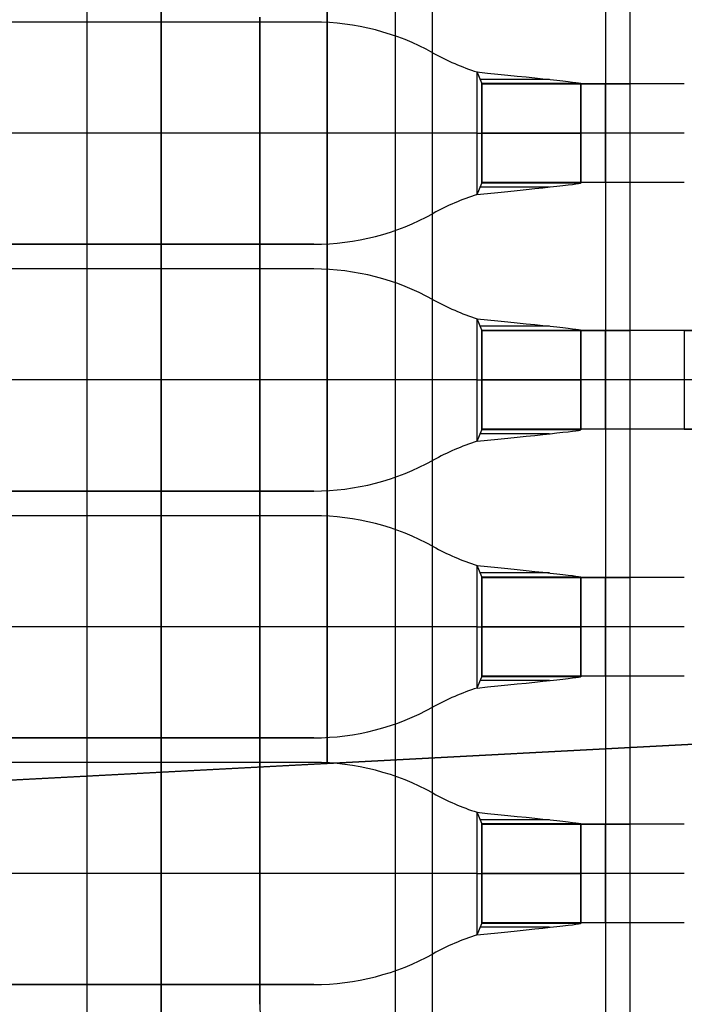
# Model space of a CAD drawing. Extents: x -64 to 57, y 4 to 161.
# Tile 77 of 256: x -54.66 to -53.32, y 71.24 to 73.24. Entities that reach past the tile are written whole.
import ezdxf

# ---------------------------------------------------------------- set-up
doc = ezdxf.new("R2010")
doc.units = 0
doc.layers.add('DEFAULT', color=7, linetype='CONTINUOUS')

msp = doc.modelspace()

# ---------------------------------------------------------------- linework, layer by layer
at = {"layer": 'DEFAULT', "color": 1}
for p, q in [((-54.0405, 81.0327, 66.0879), (-54.0405, 71.7293, 66.0879)), ((-54.0405, 81.0327, 67.1512), (-54.0405, 71.7293, 67.1512)), ((-54.0405, 81.0327, 31.0871), (-54.0405, 71.7293, 31.0871)), ((-54.0405, 71.7293, 30.0237), (-54.0405, 81.0327, 30.0237)), ((-54.0405, 71.7293, 66.6195), (-54.0405, 81.0327, 66.6195)), ((-54.0405, 71.7293, 30.5554), (-54.0405, 81.0327, 30.5554)), ((-60.6913, 71.3808, 64.6377), (-51.1461, 71.881, 65.0127)), ((-60.6913, 71.3808, 32.5372), (-51.1461, 71.881, 32.1622)), ((-57.8255, 71.531, 65.8945), (-51.1461, 71.881, 65.8945)), ((-57.8255, 71.531, 31.2805), (-51.1461, 71.881, 31.2805)), ((-51.1461, 71.881, 66.2859), (-54.0405, 71.7293, 67.1512)), ((-54.0405, 71.7293, 30.0237), (-51.1461, 71.881, 30.8891)), ((-54.0405, 71.7293, 66.0879), (-57.8638, 71.529, 66.0879)), ((-54.0405, 71.7293, 31.0871), (-57.8638, 71.529, 31.0871)), ((-54.0405, 71.7293, 67.1512), (-54.0405, 71.7293, 66.0879)), ((-54.0405, 71.7293, 31.0871), (-54.0405, 71.7293, 30.0237))]:
    msp.add_line(p, q, dxfattribs=at)
at = {"layer": 'DEFAULT', "color": 254}
for p, q in [((-54.5268, 68.6562, 40.0088), (-54.5268, 80.3562, 40.0088)), ((-54.3768, 68.6562, 40.0088), (-54.3768, 80.3562, 40.0088)), ((-54.3768, 80.3562, 39.6088), (-54.3768, 68.6562, 39.6088)), ((-54.3768, 68.6562, 39.8088), (-54.3768, 80.3562, 39.8088)), ((-53.9018, 68.6562, 39.6088), (-53.9018, 80.3562, 39.6088)), ((-53.8268, 68.6562, 41.9088), (-53.8268, 80.3562, 41.9088)), ((-53.4768, 80.3562, 43.1588), (-53.4768, 68.6562, 43.1588)), ((-53.4268, 68.6562, 39.6088), (-53.4268, 80.3562, 39.6088)), ((-53.4268, 68.6562, 38.5688), (-53.4268, 80.3562, 38.5688)), ((-53.4268, 73.1062, 37.5288), (-53.4268, 73.4062, 37.5288)), ((-54.1768, 71.2412, 43.6588), (-54.1768, 73.2412, 43.6588)), ((-54.1768, 71.2412, 43.1588), (-54.1768, 73.2412, 43.1588)), ((-54.1768, 73.2412, 43.4088), (-54.1768, 71.2412, 43.4088)), ((-54.0676, 73.2312, 41.2088), (-61.6768, 73.2312, 41.2088)), ((-54.0676, 73.2312, 41.4088), (-61.6768, 73.2312, 41.4088)), ((-54.0676, 73.2312, 41.3088), (-61.6768, 73.2312, 41.3088)), ((-54.0676, 73.2312, 41.2088), (-54.0676, 73.2312, 41.4088)), ((-53.8255, 73.1687, 41.4088), (-53.8255, 73.1687, 41.2088)), ((-53.7368, 72.8821, 41.2088), (-53.7368, 73.1303, 41.2088)), ((-53.7368, 73.1303, 41.2088), (-53.7368, 73.1303, 41.4088)), ((-53.7368, 72.8821, 41.4088), (-53.7368, 73.1303, 41.4088)), ((-53.7268, 73.1074, 41.1988), (-53.7368, 73.1303, 41.2088)), ((-53.5897, 73.1152, 41.3486), (-53.7298, 73.1152, 41.2059)), ((-53.7268, 72.905, 41.1988), (-53.7268, 73.1074, 41.1988)), ((-53.7268, 73.1074, 41.1988), (-53.5268, 73.1074, 41.1988)), ((-53.7268, 73.1062, 37.5288), (-53.4268, 73.1062, 37.5288)), ((-53.7268, 72.9062, 37.5288), (-53.7268, 73.1062, 37.5288)), ((-53.7268, 72.9062, 39.6088), (-53.7268, 73.1062, 39.6088)), ((-53.7268, 73.1062, 39.6088), (-53.5268, 73.1062, 39.6088)), ((-53.7268, 73.1062, 39.6088), (-53.7268, 73.1062, 37.5288)), ((-53.7268, 72.9062, 38.5688), (-53.7268, 73.1062, 38.5688)), ((-53.5268, 73.1062, 38.5688), (-53.7268, 73.1062, 38.5688)), ((-53.7268, 73.1062, 37.8888), (-53.7268, 73.1062, 41.1647)), ((-53.7268, 72.9062, 37.8888), (-53.7268, 73.1062, 37.8888)), ((-53.7268, 73.1062, 41.1647), (-53.5268, 73.1062, 41.1647)), ((-53.7268, 73.1062, 39.5438), (-53.7268, 72.9062, 39.5438)), ((-53.5268, 73.1062, 39.3217), (-53.7268, 73.1062, 39.3217)), ((-53.5768, 73.1062, 37.5288), (-53.5768, 73.1062, 39.6088)), ((-53.5268, 72.905, 41.1988), (-53.5268, 73.1074, 41.1988)), ((-53.5268, 73.1062, 39.6088), (-53.5268, 72.9062, 39.6088)), ((-53.5268, 72.9062, 37.7788), (-53.5268, 73.1062, 37.7788)), ((-53.5268, 73.1062, 37.7788), (-53.4268, 73.1062, 37.7788)), ((-53.5268, 73.1062, 37.7788), (-53.5268, 73.1062, 39.6088)), ((-53.5268, 72.9062, 38.6938), (-53.5268, 73.1062, 38.6938)), ((-53.5268, 73.1062, 37.8888), (-53.5268, 73.1062, 41.1647)), ((-53.5268, 72.9062, 37.8888), (-53.5268, 73.1062, 37.8888)), ((-53.5268, 73.1062, 39.5438), (-53.5268, 72.9062, 39.5438)), ((-53.4768, 72.9062, 37.7788), (-53.4768, 73.1062, 37.7788)), ((-53.4268, 72.9062, 37.7788), (-53.4268, 73.1062, 37.7788)), ((-53.4268, 73.1062, 37.7788), (-53.4268, 73.1062, 37.5288)), ((-53.7368, 73.0062, 41.2088), (-61.7768, 73.0062, 41.2088)), ((-53.7368, 73.0062, 41.4088), (-61.6768, 73.0062, 41.4088)), ((-53.7268, 73.0062, 37.5288), (-53.7268, 73.0062, 39.6088)), ((-53.7268, 73.0062, 37.8888), (-53.7268, 73.0062, 41.1988)), ((-53.4268, 73.0062, 37.7788), (-53.5268, 73.0062, 37.7788)), ((-53.5268, 73.0062, 37.7788), (-53.5268, 73.0062, 39.6088)), ((-53.5268, 73.0062, 37.8888), (-53.5268, 73.0062, 41.1988)), ((-53.7368, 72.8821, 41.2088), (-53.7268, 72.905, 41.1988)), ((-53.4268, 72.9062, 37.5288), (-53.7268, 72.9062, 37.5288)), ((-53.5268, 72.9062, 39.6088), (-53.7268, 72.9062, 39.6088)), ((-53.7268, 72.9062, 37.5288), (-53.7268, 72.9062, 39.6088)), ((-53.5268, 72.9062, 38.5688), (-53.7268, 72.9062, 38.5688)), ((-53.7268, 72.9062, 41.1647), (-53.7268, 72.9062, 37.8888)), ((-53.5268, 72.9062, 41.1647), (-53.7268, 72.9062, 41.1647)), ((-53.5268, 72.9062, 39.3217), (-53.7268, 72.9062, 39.3217)), ((-53.5268, 72.905, 41.1988), (-53.7268, 72.905, 41.1988)), ((-53.5768, 72.9062, 39.6088), (-53.5768, 72.9062, 37.5288)), ((-53.4268, 72.9062, 37.7788), (-53.5268, 72.9062, 37.7788)), ((-53.5268, 72.9062, 39.6088), (-53.5268, 72.9062, 37.7788)), ((-53.5268, 72.9062, 37.8888), (-53.5268, 72.9062, 41.1647)), ((-53.4268, 72.6062, 37.5288), (-53.4268, 72.9062, 37.5288)), ((-53.4268, 72.9062, 37.5288), (-53.4268, 72.9062, 37.7788)), ((-53.7368, 72.8821, 41.4088), (-53.7368, 72.8821, 41.2088)), ((-53.5897, 72.8972, 41.3486), (-53.7298, 72.8972, 41.2059)), ((-53.8255, 72.8437, 41.2088), (-53.8255, 72.8437, 41.4088)), ((-61.6768, 72.7812, 41.2088), (-54.0676, 72.7812, 41.2088)), ((-54.0676, 72.7812, 41.4088), (-61.6768, 72.7812, 41.4088)), ((-54.0676, 72.7812, 41.3088), (-61.6768, 72.7812, 41.3088)), ((-54.0676, 72.7812, 41.2088), (-54.0676, 72.7812, 41.4088)), ((-54.0676, 72.7312, 40.5588), (-61.6768, 72.7312, 40.5588)), ((-54.0676, 72.7312, 40.7588), (-61.6768, 72.7312, 40.7588)), ((-54.0676, 72.7312, 40.6588), (-61.6768, 72.7312, 40.6588)), ((-54.0676, 72.7312, 40.5588), (-54.0676, 72.7312, 40.7588)), ((-53.8255, 72.6687, 40.7588), (-53.8255, 72.6687, 40.5588)), ((-53.7368, 72.3821, 40.5588), (-53.7368, 72.6303, 40.5588)), ((-53.7368, 72.6303, 40.5588), (-53.7368, 72.6303, 40.7588)), ((-53.7368, 72.3821, 40.7588), (-53.7368, 72.6303, 40.7588)), ((-53.7268, 72.6074, 40.5488), (-53.7368, 72.6303, 40.5588)), ((-53.5897, 72.6152, 40.6986), (-53.7298, 72.6152, 40.5559)), ((-53.7268, 72.405, 40.5488), (-53.7268, 72.6074, 40.5488)), ((-53.7268, 72.6074, 40.5488), (-53.5268, 72.6074, 40.5488)), ((-53.7268, 72.6062, 37.5288), (-53.4268, 72.6062, 37.5288)), ((-53.7268, 72.4062, 37.5288), (-53.7268, 72.6062, 37.5288)), ((-53.7268, 72.4062, 39.6088), (-53.7268, 72.6062, 39.6088)), ((-53.7268, 72.6062, 39.6088), (-53.5268, 72.6062, 39.6088)), ((-53.7268, 72.6062, 39.6088), (-53.7268, 72.6062, 37.5288)), ((-53.7268, 72.4062, 38.5688), (-53.7268, 72.6062, 38.5688)), ((-53.5268, 72.6062, 38.5688), (-53.7268, 72.6062, 38.5688)), ((-53.7268, 72.6062, 37.8888), (-53.7268, 72.6062, 40.5147)), ((-53.7268, 72.4062, 37.8888), (-53.7268, 72.6062, 37.8888)), ((-53.7268, 72.6062, 40.5147), (-53.5268, 72.6062, 40.5147)), ((-53.7268, 72.6062, 39.2188), (-53.7268, 72.4062, 39.2188)), ((-53.5268, 72.6062, 38.9967), (-53.7268, 72.6062, 38.9967)), ((-53.5768, 72.6062, 37.5288), (-53.5768, 72.6062, 39.6088)), ((-53.5268, 72.405, 40.5488), (-53.5268, 72.6074, 40.5488)), ((-53.5268, 72.6062, 39.6088), (-53.5268, 72.4062, 39.6088)), ((-53.5268, 72.4062, 37.7788), (-53.5268, 72.6062, 37.7788)), ((-53.5268, 72.6062, 37.7788), (-53.4268, 72.6062, 37.7788)), ((-53.5268, 72.6062, 37.7788), (-53.5268, 72.6062, 39.6088)), ((-53.5268, 72.4062, 38.6938), (-53.5268, 72.6062, 38.6938)), ((-53.5268, 72.6062, 37.8888), (-53.5268, 72.6062, 40.5147)), ((-53.5268, 72.4062, 37.8888), (-53.5268, 72.6062, 37.8888)), ((-53.5268, 72.6062, 39.2188), (-53.5268, 72.4062, 39.2188)), ((-53.4768, 72.4062, 37.7788), (-53.4768, 72.6062, 37.7788)), ((-53.4268, 72.4062, 37.7788), (-53.4268, 72.6062, 37.7788)), ((-53.4268, 72.6062, 37.7788), (-53.4268, 72.6062, 37.5288)), ((-52.0768, 72.6062, 37.6788), (-53.3168, 72.6062, 37.6788)), ((-53.3168, 72.6062, 37.4788), (-52.0768, 72.6062, 37.4788)), ((-53.3168, 72.6062, 37.6788), (-53.3168, 72.4062, 37.6788)), ((-53.3168, 72.6062, 37.4788), (-53.3168, 72.4062, 37.4788)), ((-53.7368, 72.5062, 40.5588), (-61.7768, 72.5062, 40.5588)), ((-53.7368, 72.5062, 40.7588), (-61.6768, 72.5062, 40.7588)), ((-53.7268, 72.5062, 37.5288), (-53.7268, 72.5062, 39.6088)), ((-53.7268, 72.5062, 37.8888), (-53.7268, 72.5062, 40.5488)), ((-53.4268, 72.5062, 37.7788), (-53.5268, 72.5062, 37.7788)), ((-53.5268, 72.5062, 37.7788), (-53.5268, 72.5062, 39.6088)), ((-53.5268, 72.5062, 37.8888), (-53.5268, 72.5062, 40.5488)), ((-52.0768, 72.5062, 37.6788), (-53.3168, 72.5062, 37.6788)), ((-52.0768, 72.5062, 37.4788), (-53.3168, 72.5062, 37.4788)), ((-53.7368, 72.3821, 40.5588), (-53.7268, 72.405, 40.5488)), ((-53.4268, 72.4062, 37.5288), (-53.7268, 72.4062, 37.5288)), ((-53.5268, 72.4062, 39.6088), (-53.7268, 72.4062, 39.6088)), ((-53.7268, 72.4062, 37.5288), (-53.7268, 72.4062, 39.6088)), ((-53.5268, 72.4062, 38.5688), (-53.7268, 72.4062, 38.5688)), ((-53.7268, 72.4062, 40.5147), (-53.7268, 72.4062, 37.8888)), ((-53.5268, 72.4062, 40.5147), (-53.7268, 72.4062, 40.5147)), ((-53.5268, 72.4062, 38.9967), (-53.7268, 72.4062, 38.9967)), ((-53.5268, 72.405, 40.5488), (-53.7268, 72.405, 40.5488)), ((-53.5768, 72.4062, 39.6088), (-53.5768, 72.4062, 37.5288)), ((-53.4268, 72.4062, 37.7788), (-53.5268, 72.4062, 37.7788)), ((-53.5268, 72.4062, 39.6088), (-53.5268, 72.4062, 37.7788)), ((-53.5268, 72.4062, 37.8888), (-53.5268, 72.4062, 40.5147)), ((-53.4268, 72.1062, 37.5288), (-53.4268, 72.4062, 37.5288)), ((-53.4268, 72.4062, 37.5288), (-53.4268, 72.4062, 37.7788)), ((-52.0768, 72.4062, 37.6788), (-53.3168, 72.4062, 37.6788)), ((-53.3168, 72.4062, 37.4788), (-52.0768, 72.4062, 37.4788)), ((-53.7368, 72.3821, 40.7588), (-53.7368, 72.3821, 40.5588)), ((-53.5897, 72.3972, 40.6986), (-53.7298, 72.3972, 40.5559)), ((-53.8255, 72.3437, 40.5588), (-53.8255, 72.3437, 40.7588)), ((-61.6768, 72.2812, 40.5588), (-54.0676, 72.2812, 40.5588)), ((-54.0676, 72.2812, 40.7588), (-61.6768, 72.2812, 40.7588)), ((-54.0676, 72.2812, 40.6588), (-61.6768, 72.2812, 40.6588)), ((-54.0676, 72.2812, 40.5588), (-54.0676, 72.2812, 40.7588)), ((-54.1768, 72.2412, 43.1588), (-54.1768, 72.2412, 43.6588)), ((-54.0676, 72.2312, 41.2088), (-61.6768, 72.2312, 41.2088)), ((-54.0676, 72.2312, 41.4088), (-61.6768, 72.2312, 41.4088)), ((-54.0676, 72.2312, 41.3088), (-61.6768, 72.2312, 41.3088)), ((-54.0676, 72.2312, 41.2088), (-54.0676, 72.2312, 41.4088)), ((-53.8255, 72.1687, 41.4088), (-53.8255, 72.1687, 41.2088)), ((-53.7368, 71.8821, 41.2088), (-53.7368, 72.1303, 41.2088)), ((-53.7368, 72.1303, 41.2088), (-53.7368, 72.1303, 41.4088)), ((-53.7368, 71.8821, 41.4088), (-53.7368, 72.1303, 41.4088)), ((-53.7268, 72.1074, 41.1988), (-53.7368, 72.1303, 41.2088)), ((-53.5897, 72.1152, 41.3486), (-53.7298, 72.1152, 41.2059)), ((-53.7268, 71.905, 41.1988), (-53.7268, 72.1074, 41.1988)), ((-53.7268, 72.1074, 41.1988), (-53.5268, 72.1074, 41.1988)), ((-53.7268, 72.1062, 37.5288), (-53.4268, 72.1062, 37.5288)), ((-53.7268, 71.9062, 37.5288), (-53.7268, 72.1062, 37.5288)), ((-53.7268, 71.9062, 39.6088), (-53.7268, 72.1062, 39.6088)), ((-53.7268, 72.1062, 39.6088), (-53.5268, 72.1062, 39.6088)), ((-53.7268, 72.1062, 39.6088), (-53.7268, 72.1062, 37.5288)), ((-53.7268, 71.9062, 38.5688), (-53.7268, 72.1062, 38.5688)), ((-53.5268, 72.1062, 38.5688), (-53.7268, 72.1062, 38.5688)), ((-53.7268, 72.1062, 37.8888), (-53.7268, 72.1062, 41.1647)), ((-53.7268, 71.9062, 37.8888), (-53.7268, 72.1062, 37.8888)), ((-53.7268, 72.1062, 41.1647), (-53.5268, 72.1062, 41.1647)), ((-53.7268, 72.1062, 39.5438), (-53.7268, 71.9062, 39.5438)), ((-53.5268, 72.1062, 39.3217), (-53.7268, 72.1062, 39.3217)), ((-53.5768, 72.1062, 37.5288), (-53.5768, 72.1062, 39.6088)), ((-53.5268, 71.905, 41.1988), (-53.5268, 72.1074, 41.1988)), ((-53.5268, 72.1062, 39.6088), (-53.5268, 71.9062, 39.6088)), ((-53.5268, 71.9062, 37.7788), (-53.5268, 72.1062, 37.7788)), ((-53.5268, 72.1062, 37.7788), (-53.4268, 72.1062, 37.7788)), ((-53.5268, 72.1062, 37.7788), (-53.5268, 72.1062, 39.6088)), ((-53.5268, 71.9062, 38.6938), (-53.5268, 72.1062, 38.6938)), ((-53.5268, 72.1062, 37.8888), (-53.5268, 72.1062, 41.1647)), ((-53.5268, 71.9062, 37.8888), (-53.5268, 72.1062, 37.8888)), ((-53.5268, 72.1062, 39.5438), (-53.5268, 71.9062, 39.5438)), ((-53.4768, 71.9062, 37.7788), (-53.4768, 72.1062, 37.7788)), ((-53.4268, 71.9062, 37.7788), (-53.4268, 72.1062, 37.7788)), ((-53.4268, 72.1062, 37.7788), (-53.4268, 72.1062, 37.5288)), ((-53.7368, 72.0062, 41.2088), (-61.7768, 72.0062, 41.2088)), ((-53.7368, 72.0062, 41.4088), (-61.6768, 72.0062, 41.4088)), ((-53.7268, 72.0062, 37.5288), (-53.7268, 72.0062, 39.6088)), ((-53.7268, 72.0062, 37.8888), (-53.7268, 72.0062, 41.1988)), ((-53.4268, 72.0062, 37.7788), (-53.5268, 72.0062, 37.7788)), ((-53.5268, 72.0062, 37.7788), (-53.5268, 72.0062, 39.6088)), ((-53.5268, 72.0062, 37.8888), (-53.5268, 72.0062, 41.1988)), ((-53.7368, 71.8821, 41.2088), (-53.7268, 71.905, 41.1988)), ((-53.4268, 71.9062, 37.5288), (-53.7268, 71.9062, 37.5288)), ((-53.5268, 71.9062, 39.6088), (-53.7268, 71.9062, 39.6088)), ((-53.7268, 71.9062, 37.5288), (-53.7268, 71.9062, 39.6088)), ((-53.5268, 71.9062, 38.5688), (-53.7268, 71.9062, 38.5688)), ((-53.7268, 71.9062, 41.1647), (-53.7268, 71.9062, 37.8888)), ((-53.5268, 71.9062, 41.1647), (-53.7268, 71.9062, 41.1647)), ((-53.5268, 71.9062, 39.3217), (-53.7268, 71.9062, 39.3217)), ((-53.5268, 71.905, 41.1988), (-53.7268, 71.905, 41.1988)), ((-53.5768, 71.9062, 39.6088), (-53.5768, 71.9062, 37.5288)), ((-53.4268, 71.9062, 37.7788), (-53.5268, 71.9062, 37.7788)), ((-53.5268, 71.9062, 39.6088), (-53.5268, 71.9062, 37.7788)), ((-53.5268, 71.9062, 37.8888), (-53.5268, 71.9062, 41.1647)), ((-53.4268, 71.6062, 37.5288), (-53.4268, 71.9062, 37.5288)), ((-53.4268, 71.9062, 37.5288), (-53.4268, 71.9062, 37.7788)), ((-53.7368, 71.8821, 41.4088), (-53.7368, 71.8821, 41.2088)), ((-53.5897, 71.8972, 41.3486), (-53.7298, 71.8972, 41.2059)), ((-53.8255, 71.8437, 41.2088), (-53.8255, 71.8437, 41.4088)), ((-61.6768, 71.7812, 41.2088), (-54.0676, 71.7812, 41.2088)), ((-54.0676, 71.7812, 41.4088), (-61.6768, 71.7812, 41.4088)), ((-54.0676, 71.7812, 41.3088), (-61.6768, 71.7812, 41.3088)), ((-54.0676, 71.7812, 41.2088), (-54.0676, 71.7812, 41.4088)), ((-54.0676, 71.7312, 40.5588), (-61.6768, 71.7312, 40.5588)), ((-54.0676, 71.7312, 40.7588), (-61.6768, 71.7312, 40.7588)), ((-54.0676, 71.7312, 40.6588), (-61.6768, 71.7312, 40.6588)), ((-54.0676, 71.7312, 40.5588), (-54.0676, 71.7312, 40.7588)), ((-53.8255, 71.6687, 40.7588), (-53.8255, 71.6687, 40.5588)), ((-53.7368, 71.3821, 40.5588), (-53.7368, 71.6303, 40.5588)), ((-53.7368, 71.6303, 40.5588), (-53.7368, 71.6303, 40.7588)), ((-53.7368, 71.3821, 40.7588), (-53.7368, 71.6303, 40.7588)), ((-53.7268, 71.6074, 40.5488), (-53.7368, 71.6303, 40.5588)), ((-53.5897, 71.6152, 40.6986), (-53.7298, 71.6152, 40.5559)), ((-53.7268, 71.405, 40.5488), (-53.7268, 71.6074, 40.5488)), ((-53.7268, 71.6074, 40.5488), (-53.5268, 71.6074, 40.5488)), ((-53.7268, 71.6062, 37.5288), (-53.4268, 71.6062, 37.5288)), ((-53.7268, 71.4062, 37.5288), (-53.7268, 71.6062, 37.5288)), ((-53.7268, 71.4062, 39.6088), (-53.7268, 71.6062, 39.6088)), ((-53.7268, 71.6062, 39.6088), (-53.5268, 71.6062, 39.6088)), ((-53.7268, 71.6062, 39.6088), (-53.7268, 71.6062, 37.5288)), ((-53.7268, 71.4062, 38.5688), (-53.7268, 71.6062, 38.5688)), ((-53.5268, 71.6062, 38.5688), (-53.7268, 71.6062, 38.5688)), ((-53.7268, 71.6062, 37.8888), (-53.7268, 71.6062, 40.5147)), ((-53.7268, 71.4062, 37.8888), (-53.7268, 71.6062, 37.8888)), ((-53.7268, 71.6062, 40.5147), (-53.5268, 71.6062, 40.5147)), ((-53.7268, 71.6062, 39.2188), (-53.7268, 71.4062, 39.2188)), ((-53.5268, 71.6062, 38.9967), (-53.7268, 71.6062, 38.9967)), ((-53.5768, 71.6062, 37.5288), (-53.5768, 71.6062, 39.6088)), ((-53.5268, 71.405, 40.5488), (-53.5268, 71.6074, 40.5488)), ((-53.5268, 71.6062, 39.6088), (-53.5268, 71.4062, 39.6088)), ((-53.5268, 71.4062, 37.7788), (-53.5268, 71.6062, 37.7788)), ((-53.5268, 71.6062, 37.7788), (-53.4268, 71.6062, 37.7788)), ((-53.5268, 71.6062, 37.7788), (-53.5268, 71.6062, 39.6088)), ((-53.5268, 71.4062, 38.6938), (-53.5268, 71.6062, 38.6938)), ((-53.5268, 71.6062, 37.8888), (-53.5268, 71.6062, 40.5147)), ((-53.5268, 71.4062, 37.8888), (-53.5268, 71.6062, 37.8888)), ((-53.5268, 71.6062, 39.2188), (-53.5268, 71.4062, 39.2188)), ((-53.4768, 71.4062, 37.7788), (-53.4768, 71.6062, 37.7788)), ((-53.4268, 71.4062, 37.7788), (-53.4268, 71.6062, 37.7788)), ((-53.4268, 71.6062, 37.7788), (-53.4268, 71.6062, 37.5288)), ((-53.7368, 71.5062, 40.5588), (-61.7768, 71.5062, 40.5588)), ((-53.7368, 71.5062, 40.7588), (-61.6768, 71.5062, 40.7588)), ((-53.7268, 71.5062, 37.5288), (-53.7268, 71.5062, 39.6088)), ((-53.7268, 71.5062, 37.8888), (-53.7268, 71.5062, 40.5488)), ((-53.4268, 71.5062, 37.7788), (-53.5268, 71.5062, 37.7788)), ((-53.5268, 71.5062, 37.7788), (-53.5268, 71.5062, 39.6088)), ((-53.5268, 71.5062, 37.8888), (-53.5268, 71.5062, 40.5488)), ((-53.7368, 71.3821, 40.5588), (-53.7268, 71.405, 40.5488)), ((-53.4268, 71.4062, 37.5288), (-53.7268, 71.4062, 37.5288)), ((-53.5268, 71.4062, 39.6088), (-53.7268, 71.4062, 39.6088)), ((-53.7268, 71.4062, 37.5288), (-53.7268, 71.4062, 39.6088)), ((-53.5268, 71.4062, 38.5688), (-53.7268, 71.4062, 38.5688)), ((-53.7268, 71.4062, 40.5147), (-53.7268, 71.4062, 37.8888)), ((-53.5268, 71.4062, 40.5147), (-53.7268, 71.4062, 40.5147)), ((-53.5268, 71.4062, 38.9967), (-53.7268, 71.4062, 38.9967)), ((-53.5268, 71.405, 40.5488), (-53.7268, 71.405, 40.5488)), ((-53.5768, 71.4062, 39.6088), (-53.5768, 71.4062, 37.5288)), ((-53.4268, 71.4062, 37.7788), (-53.5268, 71.4062, 37.7788)), ((-53.5268, 71.4062, 39.6088), (-53.5268, 71.4062, 37.7788)), ((-53.5268, 71.4062, 37.8888), (-53.5268, 71.4062, 40.5147)), ((-53.4268, 71.1062, 37.5288), (-53.4268, 71.4062, 37.5288)), ((-53.4268, 71.4062, 37.5288), (-53.4268, 71.4062, 37.7788)), ((-53.7368, 71.3821, 40.7588), (-53.7368, 71.3821, 40.5588)), ((-53.5897, 71.3972, 40.6986), (-53.7298, 71.3972, 40.5559)), ((-53.8255, 71.3437, 40.5588), (-53.8255, 71.3437, 40.7588)), ((-61.6768, 71.2812, 40.5588), (-54.0676, 71.2812, 40.5588)), ((-54.0676, 71.2812, 40.7588), (-61.6768, 71.2812, 40.7588)), ((-54.0676, 71.2812, 40.6588), (-61.6768, 71.2812, 40.6588)), ((-54.0676, 71.2812, 40.5588), (-54.0676, 71.2812, 40.7588)), ((-54.1768, 71.2412, 43.6588), (-54.1768, 71.2412, 43.1588))]:
    msp.add_line(p, q, dxfattribs=at)
for centre, start, end in [((-54.0676, 72.7312, 41.4088), 61.045, 90), ((-54.0676, 72.7312, 41.2088), 61.045, 90), ((-54.0676, 72.7312, 41.3088), 61.045, 90), ((-53.5834, 73.6062, 41.2088), 241.045, 252.133), ((-53.5834, 73.6062, 41.4088), 241.045, 252.133), ((-53.5834, 73.6062, 41.3088), 241.045, 252.133), ((-53.5834, 72.4062, 41.4088), 107.867, 118.955), ((-53.5834, 72.4062, 41.2088), 107.867, 118.955), ((-53.5834, 72.4062, 41.3088), 107.867, 118.955), ((-54.0676, 73.2812, 41.4088), 270, 298.955), ((-54.0676, 73.2812, 41.2088), 270, 298.955), ((-54.0676, 73.2812, 41.3088), 270, 298.955), ((-54.0676, 72.2312, 40.7588), 61.045, 90), ((-54.0676, 72.2312, 40.5588), 61.045, 90), ((-54.0676, 72.2312, 40.6588), 61.045, 90), ((-53.5834, 73.1062, 40.5588), 241.045, 252.133), ((-53.5834, 73.1062, 40.7588), 241.045, 252.133), ((-53.5834, 73.1062, 40.6588), 241.045, 252.133), ((-53.5834, 71.9062, 40.7588), 107.867, 118.955), ((-53.5834, 71.9062, 40.5588), 107.867, 118.955), ((-53.5834, 71.9062, 40.6588), 107.867, 118.955), ((-54.0676, 72.7812, 40.7588), 270, 298.955), ((-54.0676, 72.7812, 40.5588), 270, 298.955), ((-54.0676, 72.7812, 40.6588), 270, 298.955), ((-54.0676, 71.7312, 41.4088), 61.045, 90), ((-54.0676, 71.7312, 41.2088), 61.045, 90), ((-54.0676, 71.7312, 41.3088), 61.045, 90), ((-53.5834, 72.6062, 41.2088), 241.045, 252.133), ((-53.5834, 72.6062, 41.4088), 241.045, 252.133), ((-53.5834, 72.6062, 41.3088), 241.045, 252.133), ((-53.5834, 71.4062, 41.4088), 107.867, 118.955), ((-53.5834, 71.4062, 41.2088), 107.867, 118.955), ((-53.5834, 71.4062, 41.3088), 107.867, 118.955), ((-54.0676, 72.2812, 41.4088), 270, 298.955), ((-54.0676, 72.2812, 41.2088), 270, 298.955), ((-54.0676, 72.2812, 41.3088), 270, 298.955), ((-54.0676, 71.2312, 40.7588), 61.045, 90), ((-54.0676, 71.2312, 40.5588), 61.045, 90), ((-54.0676, 71.2312, 40.6588), 61.045, 90), ((-53.5834, 72.1062, 40.5588), 241.045, 252.133), ((-53.5834, 72.1062, 40.7588), 241.045, 252.133), ((-53.5834, 72.1062, 40.6588), 241.045, 252.133), ((-53.5834, 70.9062, 40.7588), 107.867, 118.955), ((-53.5834, 70.9062, 40.5588), 107.867, 118.955), ((-53.5834, 70.9062, 40.6588), 107.867, 118.955), ((-54.0676, 71.7812, 40.7588), 270, 298.955), ((-54.0676, 71.7812, 40.5588), 270, 298.955), ((-54.0676, 71.7812, 40.6588), 270, 298.955), ((-53.6768, 71.2412, 43.6588), 180, 270), ((-53.6768, 71.2412, 43.1588), 180, 270), ((-53.6768, 71.2412, 43.4088), 180, 270)]:
    msp.add_arc(centre, 0.5, start, end, dxfattribs=at)
at = {"layer": 'DEFAULT', "color": 254, "extrusion": (0.09777, 0.995148, -0.01101)}
for centre in [(60.6293, 41.9389, 67.0657), (60.5804, 41.2835, 66.5753), (60.5315, 41.928, 66.0705), (60.4827, 41.2725, 65.5801)]:
    msp.add_arc(centre, 0.2108, 89.8792, 179.7874, dxfattribs=at)
at = {"layer": 'DEFAULT', "color": 254, "extrusion": (1, 4.37122e-08, -5.13252e-14)}
for centre in [(73.6062, 41.1647, -53.7268), (72.6062, 41.1647, -53.7268)]:
    msp.add_arc(centre, 0.5, 176.0982, 180, dxfattribs=at)
at = {"layer": 'DEFAULT', "color": 254, "extrusion": (-4.37114e-08, 1, 5.18638e-17)}
for centre in [(53.3168, 37.8888, 73.1062), (53.3168, 37.8888, 72.1062)]:
    msp.add_arc(centre, 0.41, 270, 0, dxfattribs=at)
at = {"layer": 'DEFAULT', "color": 254, "extrusion": (1, 4.37114e-08, 0)}
for centre, start, end in [((73.6062, 41.1647, -53.6268), 176.0982, 180), ((72.4062, 41.1647, -53.6268), 0, 3.9018), ((73.1062, 40.5147, -53.6268), 176.0982, 180), ((71.9062, 40.5147, -53.6268), 0, 3.9018), ((72.6062, 41.1647, -53.6268), 176.0982, 180), ((71.4062, 41.1647, -53.6268), 0, 3.9018), ((72.1062, 40.5147, -53.6268), 176.0982, 180), ((70.9062, 40.5147, -53.6268), 0, 3.9018)]:
    msp.add_arc(centre, 0.5, start, end, dxfattribs=at)
at = {"layer": 'DEFAULT', "color": 254, "extrusion": (1, 4.37114e-08, 7.72246e-16)}
for centre, start, end in [((73.6062, 41.1647, -53.5268), 176.0982, 180), ((72.4062, 41.1647, -53.5268), 0, 3.9018), ((72.6062, 41.1647, -53.5268), 176.0982, 180), ((71.4062, 41.1647, -53.5268), 0, 3.9018)]:
    msp.add_arc(centre, 0.5, start, end, dxfattribs=at)
at = {"layer": 'DEFAULT', "color": 254, "extrusion": (-4.37114e-08, 1, 1.16337e-16)}
for centre in [(53.3168, 37.8888, 73.1062), (53.3168, 37.8888, 72.1062)]:
    msp.add_arc(centre, 0.21, 270, 0, dxfattribs=at)
at = {"layer": 'DEFAULT', "color": 254, "extrusion": (-4.37114e-08, 1, 0)}
for centre, radius, start, end in [((53.7368, 41.1988, 73.0062), 0.01, 90, 180), ((53.7368, 41.1988, 73.0062), 0.21, 90, 180), ((53.3168, 37.8888, 73.0062), 0.41, 270, 0), ((53.3168, 37.8888, 73.0062), 0.21, 270, 0), ((53.7368, 40.5488, 72.5062), 0.01, 90, 180), ((53.7368, 40.5488, 72.5062), 0.21, 90, 180), ((53.3168, 37.8888, 72.5062), 0.41, 270, 0), ((53.3168, 37.8888, 72.5062), 0.21, 270, 0), ((53.7368, 41.1988, 72.0062), 0.01, 90, 180), ((53.7368, 41.1988, 72.0062), 0.21, 90, 180), ((53.3168, 37.8888, 72.0062), 0.41, 270, 0), ((53.3168, 37.8888, 72.0062), 0.21, 270, 0), ((53.7368, 40.5488, 71.5062), 0.01, 90, 180), ((53.7368, 40.5488, 71.5062), 0.21, 90, 180), ((53.3168, 37.8888, 71.5062), 0.41, 270, 0), ((53.3168, 37.8888, 71.5062), 0.21, 270, 0)]:
    msp.add_arc(centre, radius, start, end, dxfattribs=at)
at = {"layer": 'DEFAULT', "color": 254, "extrusion": (-0.097771, 0.995148, 0.01101)}
for centre in [(46.3528, 40.339, 78.2383), (46.3528, 40.339, 78.2383), (46.4016, 39.6945, 77.7335), (46.4016, 39.6945, 77.7335), (46.4505, 40.3499, 77.2431), (46.4505, 40.3499, 77.2431), (46.4994, 39.7055, 76.7384), (46.4994, 39.7055, 76.7384)]:
    msp.add_arc(centre, 0.2108, 89.8792, 179.7874, dxfattribs=at)
at = {"layer": 'DEFAULT', "color": 254, "extrusion": (1, 4.37106e-08, -5.13252e-14)}
for centre in [(72.4062, 41.1647, -53.7268), (71.4062, 41.1647, -53.7268)]:
    msp.add_arc(centre, 0.5, 0, 3.9018, dxfattribs=at)
at = {"layer": 'DEFAULT', "color": 254, "extrusion": (-4.37114e-08, 1, -1.51226e-16)}
for centre in [(53.3168, 37.8888, 72.9062), (53.3168, 37.8888, 71.9062)]:
    msp.add_arc(centre, 0.41, 270, 0, dxfattribs=at)
at = {"layer": 'DEFAULT', "color": 254, "extrusion": (-4.37114e-08, 1, -2.80172e-16)}
for centre in [(53.3168, 37.8888, 72.9062), (53.3168, 37.8888, 71.9062)]:
    msp.add_arc(centre, 0.21, 270, 0, dxfattribs=at)
at = {"layer": 'DEFAULT', "color": 254, "extrusion": (1, 4.37122e-08, -5.20533e-14)}
for centre in [(73.1062, 40.5147, -53.7268), (72.1062, 40.5147, -53.7268)]:
    msp.add_arc(centre, 0.5, 176.0982, 180, dxfattribs=at)
at = {"layer": 'DEFAULT', "color": 254, "extrusion": (-4.37114e-08, 1, 2.90572e-16)}
for centre in [(53.3168, 37.8888, 72.6062), (53.3168, 37.8888, 71.6062)]:
    msp.add_arc(centre, 0.41, 270, 0, dxfattribs=at)
at = {"layer": 'DEFAULT', "color": 254, "extrusion": (1, 4.37114e-08, 4.41085e-17)}
for centre, start, end in [((73.1062, 40.5147, -53.5268), 176.0982, 180), ((71.9062, 40.5147, -53.5268), 0, 3.9018), ((72.1062, 40.5147, -53.5268), 176.0982, 180), ((70.9062, 40.5147, -53.5268), 0, 3.9018)]:
    msp.add_arc(centre, 0.5, start, end, dxfattribs=at)
at = {"layer": 'DEFAULT', "color": 254, "extrusion": (-4.37114e-08, 1, 3.55045e-16)}
for centre in [(53.3168, 37.8888, 72.6062), (53.3168, 37.8888, 71.6062)]:
    msp.add_arc(centre, 0.21, 270, 0, dxfattribs=at)
at = {"layer": 'DEFAULT', "color": 254, "extrusion": (1, 4.37106e-08, -5.20533e-14)}
for centre in [(71.9062, 40.5147, -53.7268), (70.9062, 40.5147, -53.7268)]:
    msp.add_arc(centre, 0.5, 0, 3.9018, dxfattribs=at)
at = {"layer": 'DEFAULT', "color": 254, "extrusion": (-4.37114e-08, 1, 8.74827e-17)}
for centre in [(53.3168, 37.8888, 72.4062), (53.3168, 37.8888, 71.4062)]:
    msp.add_arc(centre, 0.41, 270, 0, dxfattribs=at)
at = {"layer": 'DEFAULT', "color": 254, "extrusion": (-4.37114e-08, 1, -4.14631e-17)}
for centre in [(53.3168, 37.8888, 72.4062), (53.3168, 37.8888, 71.4062)]:
    msp.add_arc(centre, 0.21, 270, 0, dxfattribs=at)

doc.saveas('drawing.dxf')
